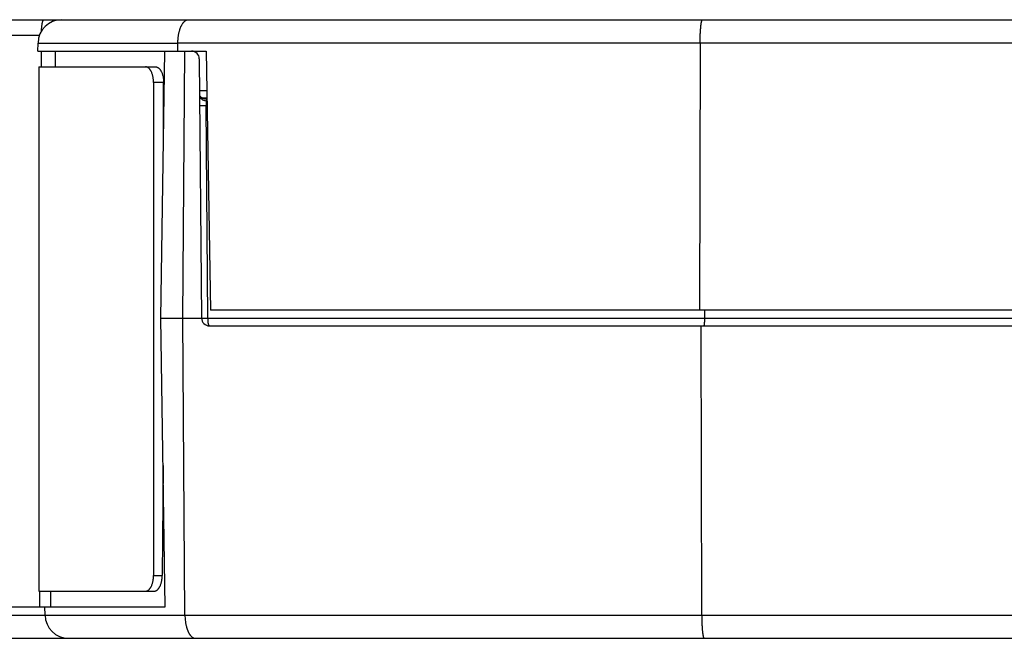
# Model space of a CAD drawing. Header units: inches. Extents: x 0 to 22, y 0 to 17.
# Tile 12 of 39: x 9.8 to 11.1, y 4.2 to 5. Entities that reach past the tile are written whole.
import ezdxf

# ---------------------------------------------------------------- set-up
doc = ezdxf.new("R2010")
doc.units = ezdxf.units.IN
doc.header["$LTSCALE"] = 1.21
doc.header["$MEASUREMENT"] = 0
doc.layers.get('0').update_dxf_attribs({"linetype": 'CONTINUOUS'})

msp = doc.modelspace()

# ---------------------------------------------------------------- linework, layer by layer
at = {"color": 7, "linetype": 'CONTINUOUS'}
for p, q in [((9.4237, 5.0258), (13.8343, 5.0258)), ((9.4237, 5.0062), (9.8358, 5.0062)), ((9.8339, 4.9858), (9.834, 4.9961)), ((9.834, 4.9961), (10.012, 4.9961)), ((10.012, 4.9963), (13.5804, 4.9963)), ((10.012, 4.9858), (10.012, 4.9961)), ((10.6767, 4.9963), (10.6761, 4.6558)), ((9.8339, 4.9858), (10.0479, 4.9858)), ((9.8382, 4.9658), (9.8382, 4.9858)), ((9.8561, 4.9658), (9.8563, 4.9858)), ((9.9904, 4.6458), (9.9954, 4.9858)), ((10.0181, 4.6458), (10.0207, 4.9858)), ((10.0393, 4.9759), (10.0421, 4.6457)), ((10.0479, 4.9858), (10.0537, 4.6558)), ((9.8352, 4.9658), (9.8352, 4.2978)), ((9.8352, 4.9658), (9.9835, 4.9658)), ((9.981, 4.9458), (9.981, 4.3178)), ((9.9938, 4.9458), (9.981, 4.9458)), ((9.9938, 4.8793), (9.9938, 4.9458)), ((10.0396, 4.9356), (10.0488, 4.9356)), ((10.0399, 4.9292), (10.0398, 4.9294)), ((10.0435, 4.9259), (10.0435, 4.9259)), ((10.0489, 4.9258), (10.0443, 4.9258)), ((10.048, 4.9159), (10.0398, 4.9159)), ((10.048, 4.9159), (10.0491, 4.9159)), ((10.0503, 4.6457), (10.048, 4.9159)), ((13.3843, 4.6558), (10.0537, 4.6558)), ((10.6823, 4.6558), (10.6823, 4.6457)), ((9.9958, 4.2778), (9.9904, 4.6458)), ((9.9904, 4.6458), (10.0421, 4.6458)), ((10.021, 4.2673), (10.0181, 4.6458)), ((10.0421, 4.6457), (10.0503, 4.6457)), ((10.0503, 4.6457), (13.3863, 4.6457)), ((10.0521, 4.6358), (13.3864, 4.6358)), ((10.6788, 4.2673), (10.6781, 4.6358)), ((9.9932, 4.4579), (9.9921, 4.3178)), ((9.981, 4.3178), (9.9921, 4.3178)), ((9.8352, 4.2978), (9.9818, 4.2978)), ((9.8363, 4.2778), (9.8363, 4.2978)), ((9.8501, 4.2778), (9.8502, 4.2978)), ((9.7699, 4.2778), (9.9958, 4.2778)), ((9.8429, 4.2673), (9.8427, 4.2778)), ((9.3457, 4.2673), (13.8363, 4.2673)), ((9.3657, 4.2378), (13.8363, 4.2378))]:
    msp.add_line(p, q, dxfattribs=at)
for points in [[(10.0398, 4.9294), (10.0397, 4.9295), (10.0397, 4.9296), (10.0397, 4.9297), (10.0397, 4.9298)], [(10.0435, 4.9259), (10.0435, 4.9259), (10.0433, 4.926), (10.043, 4.9261), (10.0428, 4.9262), (10.0425, 4.9263), (10.0422, 4.9265), (10.0419, 4.9267), (10.0416, 4.9269), (10.0413, 4.9272), (10.041, 4.9275), (10.0408, 4.9277), (10.0405, 4.928), (10.0404, 4.9283), (10.0402, 4.9285), (10.0401, 4.9288), (10.0399, 4.929), (10.0399, 4.9292)], [(10.0443, 4.9258), (10.044, 4.9258), (10.0437, 4.9259), (10.0435, 4.9259)]]:
    msp.add_lwpolyline(points, dxfattribs=at)
for centre, radius, start, end in [((9.864, 4.9958), 0.03, 90, 179.5), ((10.0293, 4.9758), 0.01, 0.5, 90), ((10.0443, 4.9156), 0.0102, 80.113, 89.9565), ((10.0521, 4.6458), 0.01, 180.5, 270), ((9.8729, 4.2678), 0.03, 181, 270)]:
    msp.add_arc(centre, radius, start, end, dxfattribs=at)
for points, knots in [([(9.8384, 5.0115), (9.8384, 5.012), (9.8385, 5.013), (9.8386, 5.0145), (9.8387, 5.0159), (9.8388, 5.0172), (9.839, 5.0185), (9.8392, 5.0197), (9.8393, 5.0208), (9.8395, 5.0217), (9.8397, 5.0223), (9.8398, 5.0228), (9.8399, 5.0232), (9.84, 5.0236), (9.8401, 5.0239), (9.8402, 5.0242), (9.8403, 5.0245), (9.8404, 5.0248), (9.8406, 5.025), (9.8407, 5.0252), (9.8408, 5.0254), (9.8409, 5.0256), (9.8411, 5.0257), (9.8412, 5.0257), (9.8412, 5.0258), (9.8413, 5.0258), (9.8414, 5.0258), (9.8414, 5.0258), (9.8414, 5.0258)], [0, 0, 0, 0, 0.101924, 0.200747, 0.295846, 0.38663, 0.472546, 0.553081, 0.627772, 0.696206, 0.727965, 0.758031, 0.786372, 0.812959, 0.837768, 0.860785, 0.881999, 0.901415, 0.919045, 0.934922, 0.949102, 0.961676, 0.972783, 0.98264, 0.9872, 0.991574, 0.99582, 1, 1, 1, 1]), ([(10.012, 4.9961), (10.012, 4.9962), (10.012, 4.9965), (10.012, 4.9969), (10.012, 4.9973), (10.012, 4.9977), (10.0121, 4.9981), (10.0121, 4.9985), (10.0121, 4.9989), (10.0121, 4.9994), (10.0122, 5.0001), (10.0122, 5.0009), (10.0123, 5.0017), (10.0124, 5.0027), (10.0125, 5.004), (10.0127, 5.0055), (10.013, 5.007), (10.0132, 5.0084), (10.0136, 5.0098), (10.0139, 5.0112), (10.0143, 5.0124), (10.0146, 5.0137), (10.015, 5.0149), (10.0155, 5.016), (10.0159, 5.017), (10.0164, 5.018), (10.0169, 5.019), (10.0174, 5.0199), (10.0179, 5.0207), (10.0185, 5.0215), (10.019, 5.0222), (10.0196, 5.0228), (10.0201, 5.0234), (10.0209, 5.024), (10.0217, 5.0246), (10.0225, 5.0251), (10.0231, 5.0253), (10.0237, 5.0256), (10.0244, 5.0257), (10.025, 5.0258), (10.0254, 5.0258), (10.0256, 5.0258)], [0, 0, 0, 0, 0.011473, 0.022942, 0.034405, 0.045859, 0.057299, 0.068726, 0.080135, 0.091525, 0.114235, 0.136838, 0.159313, 0.181644, 0.225799, 0.269172, 0.311646, 0.353118, 0.3935, 0.43272, 0.47072, 0.507455, 0.542895, 0.57702, 0.609822, 0.641302, 0.671471, 0.700349, 0.727964, 0.754352, 0.779556, 0.803628, 0.826629, 0.848628, 0.889915, 0.909418, 0.928293, 0.946658, 0.964641, 0.982375, 1, 1, 1, 1]), ([(10.6767, 4.9963), (10.6767, 4.9973), (10.6767, 4.9992), (10.6768, 5.0021), (10.6769, 5.0049), (10.677, 5.0076), (10.6771, 5.0103), (10.6773, 5.0127), (10.6774, 5.0147), (10.6776, 5.0162), (10.6777, 5.0172), (10.6778, 5.0182), (10.6779, 5.0192), (10.678, 5.02), (10.6781, 5.0209), (10.6783, 5.0216), (10.6784, 5.0223), (10.6785, 5.023), (10.6787, 5.0236), (10.6788, 5.024), (10.6789, 5.0243), (10.679, 5.0246), (10.679, 5.0248), (10.6791, 5.0249), (10.6792, 5.0251), (10.6792, 5.0253), (10.6793, 5.0254), (10.6794, 5.0255), (10.6795, 5.0256), (10.6795, 5.0257), (10.6796, 5.0257), (10.6797, 5.0258), (10.6798, 5.0258), (10.6798, 5.0258), (10.6798, 5.0258)], [0, 0, 0, 0, 0.097151, 0.193218, 0.287292, 0.378489, 0.465955, 0.548876, 0.626489, 0.663082, 0.698089, 0.73143, 0.763034, 0.79283, 0.820757, 0.846756, 0.870776, 0.892772, 0.912707, 0.930553, 0.938688, 0.946296, 0.953377, 0.959935, 0.965971, 0.971495, 0.976513, 0.981042, 0.985102, 0.988723, 0.991948, 0.99484, 0.997486, 1, 1, 1, 1]), ([(9.981, 4.9458), (9.981, 4.9465), (9.981, 4.9478), (9.9809, 4.9497), (9.9806, 4.9516), (9.9803, 4.9535), (9.9798, 4.9552), (9.9793, 4.9569), (9.9787, 4.9585), (9.9781, 4.9597), (9.9776, 4.9606), (9.9772, 4.9613), (9.9768, 4.9619), (9.9764, 4.9624), (9.976, 4.963), (9.9756, 4.9635), (9.9751, 4.9639), (9.9747, 4.9643), (9.9742, 4.9646), (9.9737, 4.965), (9.9732, 4.9652), (9.9727, 4.9654), (9.9722, 4.9656), (9.9717, 4.9657), (9.9712, 4.9658), (9.9709, 4.9658), (9.9708, 4.9658)], [0, 0, 0, 0, 0.08045, 0.160339, 0.239113, 0.316239, 0.391211, 0.463562, 0.532877, 0.598805, 0.630417, 0.661089, 0.690802, 0.719548, 0.747324, 0.774138, 0.800011, 0.824971, 0.849063, 0.872344, 0.894885, 0.916772, 0.938107, 0.959004, 0.97959, 1, 1, 1, 1]), ([(9.9835, 4.9658), (9.9837, 4.9658), (9.984, 4.9658), (9.9845, 4.9657), (9.985, 4.9656), (9.9855, 4.9654), (9.986, 4.9652), (9.9865, 4.965), (9.987, 4.9646), (9.9874, 4.9643), (9.9879, 4.9639), (9.9884, 4.9635), (9.9888, 4.963), (9.9892, 4.9624), (9.9896, 4.9619), (9.99, 4.9613), (9.9904, 4.9606), (9.9909, 4.9597), (9.9915, 4.9585), (9.9921, 4.9569), (9.9926, 4.9552), (9.9931, 4.9535), (9.9934, 4.9516), (9.9936, 4.9497), (9.9938, 4.9478), (9.9938, 4.9465), (9.9938, 4.9458)], [0, 0, 0, 0, 0.020401, 0.040979, 0.061869, 0.083197, 0.105079, 0.127615, 0.150891, 0.17498, 0.199939, 0.22581, 0.252623, 0.280399, 0.309145, 0.338859, 0.369532, 0.401146, 0.467078, 0.536398, 0.608755, 0.683733, 0.760866, 0.839647, 0.919543, 1, 1, 1, 1]), ([(10.0397, 4.9292), (10.0397, 4.929), (10.0397, 4.9286), (10.0398, 4.928), (10.04, 4.9274), (10.0403, 4.9268), (10.0407, 4.9263), (10.0411, 4.9257), (10.0416, 4.9252), (10.0422, 4.9248), (10.0428, 4.9243), (10.0434, 4.9239), (10.0442, 4.9236), (10.0449, 4.9233), (10.0457, 4.923), (10.0469, 4.9227), (10.0477, 4.9226), (10.0483, 4.9226)], [0, 0, 0, 0, 0.051095, 0.102658, 0.15513, 0.208903, 0.264299, 0.321565, 0.380869, 0.442298, 0.505868, 0.571528, 0.639168, 0.708628, 0.779703, 0.852153, 1, 1, 1, 1]), ([(10.0435, 4.9259), (10.0437, 4.9259), (10.0441, 4.9258), (10.0447, 4.9257), (10.0454, 4.9256), (10.0458, 4.9256), (10.046, 4.9257)], [0, 0, 0, 0, 0.248323, 0.497331, 0.747681, 1, 1, 1, 1]), ([(10.046, 4.9257), (10.0461, 4.9256), (10.0463, 4.9256), (10.0466, 4.9255), (10.0469, 4.9254), (10.0472, 4.9253), (10.0473, 4.9252), (10.0474, 4.9252), (10.0476, 4.9251), (10.0477, 4.925), (10.0478, 4.9249), (10.0479, 4.9249), (10.0479, 4.9248), (10.048, 4.9246), (10.0482, 4.9245), (10.0483, 4.9242), (10.0483, 4.924), (10.0484, 4.9238), (10.0484, 4.9236), (10.0484, 4.9234), (10.0484, 4.9233), (10.0484, 4.9232), (10.0484, 4.923), (10.0484, 4.9229), (10.0483, 4.9227), (10.0483, 4.9226), (10.0483, 4.9226)], [0, 0, 0, 0, 0.074427, 0.146338, 0.214549, 0.279364, 0.310667, 0.34135, 0.371446, 0.400939, 0.429814, 0.458111, 0.485985, 0.513591, 0.568511, 0.623917, 0.680623, 0.73927, 0.769485, 0.800344, 0.831882, 0.864121, 0.897057, 0.930681, 0.964994, 1, 1, 1, 1]), ([(10.0483, 4.9226), (10.0483, 4.9223), (10.0482, 4.9219), (10.0481, 4.9211), (10.0481, 4.9203), (10.048, 4.9195), (10.048, 4.9186), (10.048, 4.9177), (10.0479, 4.917), (10.0479, 4.9164), (10.048, 4.9161), (10.048, 4.9159)], [0, 0, 0, 0, 0.104537, 0.216778, 0.335941, 0.461115, 0.591276, 0.725294, 0.861958, 0.930889, 1, 1, 1, 1]), ([(10.0521, 4.6358), (10.0521, 4.6358), (10.0521, 4.6358), (10.052, 4.6358), (10.052, 4.6359), (10.0519, 4.6359), (10.0518, 4.636), (10.0517, 4.6361), (10.0516, 4.6362), (10.0515, 4.6364), (10.0514, 4.6366), (10.0514, 4.6368), (10.0513, 4.637), (10.0512, 4.6372), (10.0511, 4.6375), (10.0511, 4.6378), (10.051, 4.6382), (10.0509, 4.6387), (10.0507, 4.6395), (10.0506, 4.6402), (10.0505, 4.6411), (10.0505, 4.6419), (10.0504, 4.6429), (10.0504, 4.6438), (10.0503, 4.6448), (10.0503, 4.6454), (10.0503, 4.6457)], [0, 0, 0, 0, 0.004292, 0.008659, 0.017873, 0.028134, 0.039779, 0.053032, 0.068029, 0.084852, 0.103543, 0.124119, 0.146574, 0.170891, 0.197039, 0.224976, 0.254655, 0.319006, 0.389577, 0.465766, 0.546906, 0.632269, 0.721084, 0.812539, 0.905797, 1, 1, 1, 1]), ([(10.6823, 4.6457), (10.6823, 4.6454), (10.6823, 4.6448), (10.6823, 4.6438), (10.6823, 4.6428), (10.6822, 4.6419), (10.6822, 4.6411), (10.6821, 4.6402), (10.6821, 4.6394), (10.682, 4.6387), (10.6819, 4.6381), (10.6819, 4.6376), (10.6818, 4.6372), (10.6818, 4.637), (10.6817, 4.6368), (10.6817, 4.6366), (10.6816, 4.6364), (10.6816, 4.6362), (10.6815, 4.6361), (10.6815, 4.636), (10.6814, 4.636), (10.6814, 4.6359), (10.6814, 4.6359), (10.6814, 4.6359), (10.6813, 4.6358), (10.6813, 4.6358), (10.6813, 4.6358), (10.6813, 4.6358), (10.6813, 4.6358)], [0, 0, 0, 0, 0.096904, 0.192797, 0.286763, 0.377909, 0.46537, 0.548324, 0.625998, 0.697675, 0.762707, 0.820519, 0.846561, 0.870622, 0.892656, 0.912625, 0.930501, 0.946268, 0.959925, 0.971496, 0.97652, 0.981052, 0.985114, 0.988734, 0.991958, 0.994847, 0.99749, 1, 1, 1, 1]), ([(9.9708, 4.2978), (9.9709, 4.2978), (9.9712, 4.2978), (9.9717, 4.2979), (9.9722, 4.298), (9.9727, 4.2982), (9.9732, 4.2984), (9.9737, 4.2987), (9.9742, 4.299), (9.9747, 4.2993), (9.9751, 4.2997), (9.9756, 4.3002), (9.976, 4.3007), (9.9764, 4.3012), (9.9768, 4.3018), (9.9772, 4.3024), (9.9776, 4.303), (9.9781, 4.3039), (9.9787, 4.3051), (9.9793, 4.3067), (9.9798, 4.3084), (9.9803, 4.3102), (9.9806, 4.312), (9.9809, 4.3139), (9.981, 4.3159), (9.981, 4.3172), (9.981, 4.3178)], [0, 0, 0, 0, 0.02041, 0.040996, 0.061893, 0.083228, 0.105115, 0.127656, 0.150937, 0.175029, 0.199989, 0.225862, 0.252676, 0.280452, 0.309198, 0.338911, 0.369583, 0.401195, 0.467123, 0.536438, 0.608789, 0.683761, 0.760887, 0.839661, 0.91955, 1, 1, 1, 1]), ([(9.9818, 4.2978), (9.982, 4.2978), (9.9823, 4.2978), (9.9828, 4.2979), (9.9833, 4.298), (9.9838, 4.2982), (9.9843, 4.2984), (9.9847, 4.2987), (9.9852, 4.299), (9.9857, 4.2993), (9.9861, 4.2997), (9.9866, 4.3002), (9.987, 4.3007), (9.9874, 4.3012), (9.9879, 4.3018), (9.9883, 4.3024), (9.9886, 4.303), (9.9891, 4.3039), (9.9897, 4.3051), (9.9903, 4.3067), (9.9908, 4.3084), (9.9913, 4.3102), (9.9916, 4.312), (9.9919, 4.3139), (9.9921, 4.3159), (9.9921, 4.3172), (9.9921, 4.3178)], [0, 0, 0, 0, 0.020171, 0.040536, 0.061233, 0.08239, 0.104124, 0.126534, 0.149708, 0.173717, 0.198616, 0.224447, 0.25124, 0.279012, 0.30777, 0.33751, 0.368221, 0.399884, 0.465943, 0.535418, 0.607948, 0.683106, 0.760417, 0.839368, 0.919415, 1, 1, 1, 1]), ([(10.021, 4.2673), (10.021, 4.2662), (10.0211, 4.2641), (10.0213, 4.261), (10.0217, 4.2584), (10.022, 4.2565), (10.0223, 4.255), (10.0226, 4.2537), (10.0229, 4.2523), (10.0233, 4.2511), (10.0237, 4.2498), (10.0241, 4.2487), (10.0245, 4.2476), (10.025, 4.2465), (10.0254, 4.2455), (10.0259, 4.2446), (10.0264, 4.2437), (10.027, 4.2429), (10.0275, 4.2421), (10.028, 4.2414), (10.0286, 4.2408), (10.0292, 4.2402), (10.0299, 4.2396), (10.0307, 4.239), (10.0315, 4.2386), (10.0321, 4.2383), (10.0327, 4.2381), (10.0334, 4.2379), (10.034, 4.2378), (10.0344, 4.2378), (10.0346, 4.2378)], [0, 0, 0, 0, 0.091553, 0.181623, 0.269054, 0.311473, 0.352887, 0.393212, 0.432377, 0.470326, 0.507016, 0.542417, 0.57651, 0.609288, 0.640751, 0.670911, 0.699788, 0.727408, 0.753808, 0.779031, 0.803129, 0.826161, 0.848197, 0.889572, 0.909126, 0.928055, 0.946477, 0.964519, 0.982314, 1, 1, 1, 1]), ([(10.6788, 4.2673), (10.6788, 4.2663), (10.6788, 4.2644), (10.6788, 4.2615), (10.6789, 4.2587), (10.679, 4.256), (10.6792, 4.2534), (10.6793, 4.2509), (10.6795, 4.2489), (10.6796, 4.2475), (10.6797, 4.2464), (10.6798, 4.2454), (10.6799, 4.2445), (10.6801, 4.2436), (10.6802, 4.2428), (10.6803, 4.242), (10.6804, 4.2413), (10.6806, 4.2406), (10.6807, 4.2401), (10.6808, 4.2396), (10.6809, 4.2393), (10.681, 4.2391), (10.6811, 4.2389), (10.6811, 4.2387), (10.6812, 4.2385), (10.6813, 4.2384), (10.6814, 4.2382), (10.6814, 4.2381), (10.6815, 4.238), (10.6816, 4.238), (10.6817, 4.2379), (10.6817, 4.2378), (10.6818, 4.2378), (10.6819, 4.2378), (10.6819, 4.2378)], [0, 0, 0, 0, 0.097152, 0.193218, 0.287293, 0.37849, 0.465956, 0.548878, 0.626491, 0.663085, 0.698091, 0.731433, 0.763036, 0.792833, 0.82076, 0.846759, 0.870779, 0.892775, 0.912709, 0.930556, 0.93869, 0.946298, 0.95338, 0.959937, 0.965974, 0.971497, 0.976515, 0.981044, 0.985104, 0.988724, 0.991949, 0.99484, 0.997486, 1, 1, 1, 1])]:
    msp.add_open_spline(points, degree=3, knots=knots, dxfattribs=at)

doc.saveas('drawing.dxf')
